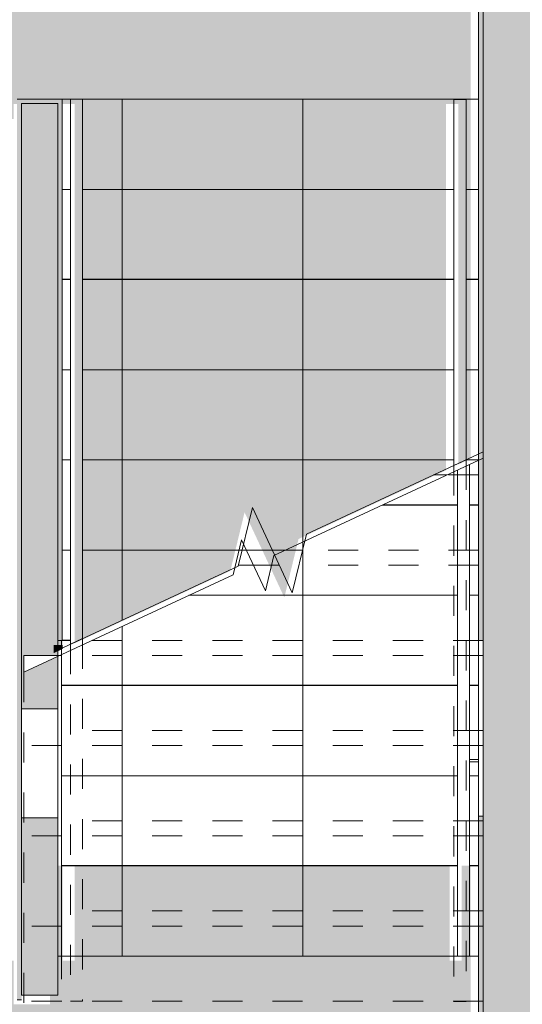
# Model space of a CAD drawing. Header units: millimetres. Extents: x 4.1 to 90.4, y -1.2 to 68.4.
# Tile 226 of 256: x 61.3 to 63, y 39.8 to 43. Entities that reach past the tile are written whole.
import ezdxf

# ---------------------------------------------------------------- set-up
doc = ezdxf.new("R2010")
doc.units = ezdxf.units.MM
doc.linetypes.add('Overhead', pattern=[0.003969, 0.002381, -0.001587])
doc.linetypes.add('Overhead_2_', pattern=[0.003969, 0.002381, -0.001587])
for name, color, linetype, lineweight in [('A-FLOR-HRAL', 7, 'Continuous', 5), ('A-FLOR-HRAL-MBND', 7, 'Overhead', 5), ('A-FLOR-PATT', 7, 'Continuous', 15), ('A-WALL', 7, 'Continuous', 5), ('A-WALL-PATT', 7, 'Continuous', 13), ('I-WALL', 7, 'Continuous', 5), ('S-STRS', 7, 'Continuous', 5), ('S-STRS-MBND', 7, 'Overhead', 5)]:
    doc.layers.add(name, color=color, linetype=linetype, lineweight=lineweight)
pattern_1 = [(0, (62.86557, 42.7684), (0, 0.6), []), (90, (62.86557, 42.7684), (-0.6, 0), [])]
pattern_2 = [(0, (62.86557, 42.6184), (0, 0.6), []), (90, (62.86557, 42.6184), (-0.6, 0), [])]

# ---------------------------------------------------------------- blocks, each defined once
blk = doc.blocks.new('MUC-ENT-EXE-GOE-M3D-TZN-TNV-V21 _Principe Piscine_-D_rvt-1-MUC-LAG-PRO-PLA-ARC-TZN-SS01-AP04B-04RP Maçonnerie')
at = {"layer": 'A-WALL-PATT', "lineweight": 5, "true_color": 0x808080}
blk.add_hatch(color=8, dxfattribs=at).paths.add_polyline_path([(-172.6789, 66.2108), (-172.6789, 90.1404), (-172.9289, 90.1404), (-172.9289, 66.2108)])
at = {"layer": 'A-WALL', "lineweight": 15}
blk.add_line((-172.9289, 89.8904), (-172.9289, 66.2108), dxfattribs=at)
at = {"layer": 'S-STRS', "linetype": 'Overhead_2_', "lineweight": 9}
for p, q in [((-173.0489, 69.3616), (-173.0936, 69.3616)), ((-173.6319, 69.0616), (-173.6922, 69.0616)), ((-174.3356, 68.7616), (-174.4556, 68.7616))]:
    blk.add_line(p, q, dxfattribs=at)
at = {"layer": 'S-STRS', "lineweight": 9}
for p, q in [((-173.0489, 69.3616), (-173.0936, 69.3616)), ((-173.6319, 69.0616), (-173.6922, 69.0616)), ((-174.4556, 68.7616), (-174.4556, 68.7056)), ((-174.3356, 68.7616), (-174.4556, 68.7616))]:
    blk.add_line(p, q, dxfattribs=at)
at = {"layer": 'S-STRS-MBND', "linetype": 'Continuous', "lineweight": 9}
for p, q in [((-173.6242, 69.0933), (-172.9289, 69.4175)), ((-173.7602, 69.0299), (-173.7318, 69.1465)), ((-173.7318, 69.1465), (-173.6526, 68.9766)), ((-173.6526, 68.9766), (-173.6242, 69.0933)), ((-174.4556, 68.7056), (-173.7602, 69.0299))]:
    blk.add_line(p, q, dxfattribs=at)
at = {"layer": 'S-STRS-MBND', "linetype": 'Overhead_2_', "lineweight": 9}
for p, q in [((-172.9439, 69.3616), (-173.0489, 69.3616)), ((-172.9439, 69.3616), (-173.0489, 69.3616)), ((-173.6922, 69.0616), (-173.7423, 69.0616)), ((-173.6922, 69.0616), (-173.7423, 69.0616)), ((-173.6064, 69.0616), (-173.6319, 69.0616)), ((-173.6064, 69.0616), (-173.6319, 69.0616)), ((-172.9439, 69.0616), (-173.5414, 69.0616)), ((-172.9439, 69.0616), (-173.5414, 69.0616)), ((-172.9289, 68.7991), (-172.9289, 67.5616)), ((-172.9289, 68.7616), (-174.3356, 68.7616)), ((-172.9289, 68.7616), (-174.3356, 68.7616)), ((-174.4556, 68.7056), (-174.4556, 67.5616)), ((-172.9289, 68.4616), (-174.4556, 68.4616)), ((-172.9289, 68.4616), (-174.4556, 68.4616)), ((-172.9289, 68.1616), (-174.4556, 68.1616)), ((-172.9289, 68.1616), (-174.4556, 68.1616)), ((-172.9289, 67.8616), (-174.4556, 67.8616)), ((-172.9289, 67.8616), (-174.4556, 67.8616))]:
    blk.add_line(p, q, dxfattribs=at)
blk = doc.blocks.new('Railing - LAG-B2080- BARRE CIRCULAIRE BALUSTRADE ESCALIER-V4-MUC-LAG-PRO-PLA-ARC-TZN-SS01-AP04B-04RP Maçonnerie')
at = {"layer": 'A-FLOR-HRAL'}
for p, q in [((0, 0.004), (-0.03, 0.004)), ((-0.03, -0.004), (0, -0.004))]:
    blk.add_line(p, q, dxfattribs=at)
blk = doc.blocks.new('Railing - Railing-12682207-MUC-LAG-PRO-PLA-ARC-TZN-SS01-AP04B-04RP Maçonnerie')
at = {"layer": 'A-FLOR-HRAL'}
for p, q in [((-172.9739, 69.3966), (-172.9739, 67.7616)), ((-173.0139, 69.3779), (-173.0139, 67.7616)), ((-172.9739, 67.7616), (-173.0139, 67.7616))]:
    blk.add_line(p, q, dxfattribs=at)
at = {"extrusion": (0, 0, -1), "zscale": -1}
blk.add_blockref('Railing - LAG-B2080- BARRE CIRCULAIRE BALUSTRADE ESCALIER-V4-MUC-LAG-PRO-PLA-ARC-TZN-SS01-AP04B-04RP Maçonnerie', (172.9739, 68.4116), dxfattribs=at)
blk = doc.blocks.new('Railing - Railing-12682217-MUC-LAG-PRO-PLA-ARC-TZN-SS01-AP04B-04RP Maçonnerie')
at = {"layer": 'A-FLOR-HRAL'}
for p, q in [((-173.0259, 70.6107), (-172.9859, 70.6107)), ((-173.0259, 70.6107), (-173.0259, 69.3932)), ((-172.9859, 70.6107), (-172.9859, 69.4118)), ((-173.0259, 69.3932), (-172.9859, 69.4118))]:
    blk.add_line(p, q, dxfattribs=at)
at = {"layer": 'A-FLOR-HRAL-MBND'}
for p, q in [((-173.0259, 69.3932), (-173.0259, 67.6116)), ((-172.9859, 69.4118), (-172.9859, 67.6116)), ((-173.0259, 67.6116), (-173.0259, 67.6107)), ((-172.9859, 67.6107), (-173.0259, 67.6107)), ((-172.9859, 67.6116), (-172.9859, 67.6107))]:
    blk.add_line(p, q, dxfattribs=at)
blk = doc.blocks.new('Railing - Railing-12682493-MUC-LAG-PRO-PLA-ARC-TZN-SS01-AP04B-04RP Maçonnerie')
at = {"layer": 'A-FLOR-HRAL'}
for p, q in [((-174.3006, 70.6116), (-174.2606, 70.6116)), ((-174.3006, 70.6116), (-174.3006, 68.7988)), ((-174.2606, 70.6116), (-174.2606, 68.8174)), ((-174.3006, 68.7988), (-174.2606, 68.8174))]:
    blk.add_line(p, q, dxfattribs=at)
at = {"layer": 'A-FLOR-HRAL-MBND'}
for p, q in [((-174.2606, 68.8174), (-174.2606, 67.6116)), ((-174.3006, 68.7988), (-174.3006, 67.6116)), ((-174.2606, 67.6116), (-174.3006, 67.6116))]:
    blk.add_line(p, q, dxfattribs=at)

msp = doc.modelspace()

# ---------------------------------------------------------------- block references
at = {"lineweight": 5}
msp.add_blockref('MUC-ENT-EXE-GOE-M3D-TZN-TNV-V21 _Principe Piscine_-D_rvt-1-MUC-LAG-PRO-PLA-ARC-TZN-SS01-AP04B-04RP Maçonnerie', (235.7946, -27.8436), dxfattribs=at)

# ---------------------------------------------------------------- next in the draw order: hatches: boundary and pattern name
at = {"layer": 'A-FLOR-PATT'}
h = msp.add_hatch(dxfattribs=at)
h.set_pattern_fill('ANSI31', color=2)
h.set_pattern_definition([(45, (-136.6335, -114.262), (-2.245064, 2.245064), [])])
h.paths.add_polyline_path([(63.8107, 34.5549, 0.224216), (63.0925, 34.216), (63.8107, 34.216)])
h.paths.add_polyline_path([(63.8104, 33.6649), (62.8804, 33.6649), (62.8804, 33.6399), (63.8104, 33.6399)], flags=17)
h.paths.add_polyline_path([(63.8104, 33.6799), (62.8821, 33.6799, 0.004038), (62.8813, 33.6649), (63.8104, 33.6649)], flags=17)
h.paths.add_polyline_path([(63.8107, 35.6799), (63.8107, 35.6941), (61.3807, 35.6799), (61.3807, 33.5899), (63.8107, 33.5899), (63.8107, 33.5941), (63.8107, 33.5954), (63.8097, 33.5964), (63.8104, 33.5964), (63.8104, 33.6249), (62.8804, 33.6249), (62.8804, 33.6649), (62.8804, 33.6799), (62.8813, 33.6799, -0.401668), (63.8104, 34.5699), (63.8104, 34.5841), (63.8104, 34.5999), (63.8107, 34.5999)])
h.paths.add_polyline_path([(63.8107, 34.216), (63.0925, 34.216, 0.158726), (62.8821, 33.6799), (63.8107, 33.6799)], flags=17)
h.paths.add_polyline_path([(60.4271, 36.7165), (59.5896, 36.7165), (59.5896, 36.749), (60.4271, 36.749), (60.4271, 36.7363)], flags=17)
h.paths.add_polyline_path([(58.1821, 45.8922), (58.1496, 45.8922), (58.1496, 46.6797), (58.1821, 46.6797), (58.1821, 46.0802)], flags=17)
h.paths.add_polyline_path([(49.9393, 49.368), (50.7768, 49.368), (50.7768, 49.3355), (49.9393, 49.3355), (49.9393, 49.3639)], flags=16)
h.paths.add_polyline_path([(59.6896, 35.8442), (60.4246, 35.8442), (60.4246, 36.7115), (60.4271, 36.7115), (60.4271, 36.7165), (60.4696, 36.7165), (60.4696, 36.729), (60.5196, 36.729), (60.5196, 36.749), (60.5893, 36.749), (60.5893, 38.074), (60.5196, 38.074), (60.5196, 38.094), (60.4696, 38.094), (60.4696, 38.1065), (60.4271, 38.1065), (60.4271, 38.1115), (60.4246, 38.1115), (60.4246, 38.1865), (59.6746, 38.1865), (59.6746, 42.4365), (59.7078, 42.4365), (59.7078, 44.1647), (59.5612, 44.1647), (59.5612, 44.3797), (59.5762, 44.3797), (59.5762, 45.6797), (59.5612, 45.6802), (59.5612, 45.7147), (58.1871, 45.7147), (58.1871, 45.7972), (58.1696, 45.7972), (58.1696, 45.8497), (58.1821, 45.8497), (58.1821, 45.8922), (58.1871, 45.8922), (58.1871, 45.8947), (58.5046, 45.8947), (58.5046, 49.4817), (58.0969, 49.4817), (58.0962, 49.4858), (58.0954, 49.4855), (58.0954, 49.5297), (58.0786, 49.5305), (58.0774, 49.5305), (58.0782, 49.6175), (58.0782, 49.6187), (58.0954, 49.6187), (58.0954, 49.6467), (57.1654, 49.6464), (57.1654, 49.6187), (57.1822, 49.6179), (57.1834, 49.6179), (57.1826, 49.5308), (57.1826, 49.5297), (57.1654, 49.5297), (57.1646, 49.4858), (57.1646, 49.4847), (57.1639, 49.4847), (57.1639, 49.4817), (49.9418, 49.4816), (49.9418, 49.373), (49.9393, 49.373), (49.9393, 49.368), (49.8968, 49.368), (49.8968, 49.3555), (49.8468, 49.3555), (49.8468, 49.3355), (49.0518, 49.3355), (49.0518, 49.368), (49.8443, 49.368), (49.8443, 49.373), (49.7618, 49.373), (49.7618, 49.4817), (44.2532, 49.4817), (44.2525, 49.4858), (44.2517, 49.4855), (44.2517, 49.4967), (43.3217, 49.4967), (43.3209, 49.4858), (43.3209, 49.4847), (43.3202, 49.4847), (43.3202, 49.4817), (29.0088, 49.4817), (29.0081, 49.4858), (29.0073, 49.4855), (29.0073, 49.5297), (28.9905, 49.5305), (28.9893, 49.5305), (28.9901, 49.6175), (28.9901, 49.6187), (29.0073, 49.6187), (29.0073, 49.6467), (27.5473, 49.6467), (27.5473, 49.6187), (27.5642, 49.6179), (27.5653, 49.6179), (27.5645, 49.5308), (27.5645, 49.5297), (27.5473, 49.5297), (27.5465, 49.4858), (27.5465, 49.4847), (27.5458, 49.4847), (27.5458, 49.4817), (27.2843, 49.4817), (27.2843, 55.0392), (27.2543, 55.0392), (27.2543, 55.0542), (27.2143, 55.0542), (27.2143, 55.2042), (26.3943, 55.2042), (26.3943, 55.0542), (26.3543, 55.0542), (26.3543, 55.0392), (25.9143, 55.0392), (25.9143, 51.3392), (25.2593, 51.3392), (25.2593, 51.0342), (25.2443, 51.0342), (25.2443, 50.9942), (25.0943, 50.9942), (25.0943, 50.1142), (25.2443, 50.1142), (25.2443, 50.0742), (25.2593, 50.0742), (25.2593, 47.8792), (25.2893, 47.8792), (25.2893, 47.8642), (25.3293, 47.8642), (25.3293, 48.6842), (25.3693, 48.6842), (25.3693, 47.8642), (26.1893, 47.8642), (26.1893, 47.8792), (29.2043, 47.8792), (29.2043, 47.8642), (30.1043, 47.8642), (30.1043, 47.8792), (30.4607, 47.8792), (30.4607, 47.8642), (31.3607, 47.8642), (31.3607, 47.8792), (35.791, 47.8792), (35.791, 47.8642), (36.691, 47.8642), (36.691, 47.8792), (39.9684, 47.8792), (39.9684, 47.8642), (40.8684, 47.8642), (40.8684, 47.8792), (43.9611, 47.8792), (43.9611, 47.8642), (44.8611, 47.8642), (44.8611, 47.8792), (46.4543, 47.8792), (46.4543, 47.8642), (47.3543, 47.8642), (47.3543, 47.8792), (49.7618, 47.8792), (49.7618, 47.973), (49.8443, 47.973), (49.8443, 47.978), (49.0518, 47.978), (49.0518, 48.0105), (49.8468, 48.0105), (49.8468, 47.9905), (49.8968, 47.9905), (49.8968, 47.978), (49.9393, 47.978), (49.9393, 47.973), (49.9418, 47.973), (49.9418, 47.8792), (50.9643, 47.8792), (50.9643, 47.9186), (51.9132, 47.9186), (51.9132, 47.8642), (51.9232, 47.8642), (51.9232, 47.8792), (54.002, 47.8792), (54.002, 46.6892), (54.1355, 46.6892), (54.1362, 46.6851), (54.137, 46.6847), (54.137, 46.6742), (55.067, 46.6742), (55.0678, 46.6851), (55.0678, 46.6862), (55.0685, 46.6862), (55.0685, 46.6892), (56.4846, 46.6892), (56.4849, 45.8947), (56.7871, 45.8947), (56.7871, 45.8922), (56.7921, 45.8922), (56.7921, 45.8497), (56.8046, 45.8497), (56.8046, 45.7972), (56.7871, 45.7972), (56.7871, 45.7147), (56.4846, 45.7147), (56.4846, 45.6177), (56.4966, 45.6177), (56.4966, 44.3147), (56.4846, 44.3147), (56.4849, 43.6875), (56.4966, 43.6875), (56.4966, 42.5845), (56.4846, 42.5845), (56.4846, 42.3857), (56.4804, 42.385), (56.4801, 42.3842), (56.4696, 42.3842), (56.4697, 41.4542), (56.4804, 41.4534), (56.4816, 41.4534), (56.4816, 41.4527), (56.4846, 41.4527), (56.4849, 35.8592), (58.8843, 35.8592), (58.8843, 36.7197), (59.5143, 36.7197), (59.5143, 35.8442)])
h.paths.add_polyline_path([(60.5893, 36.7115), (60.5893, 36.7165), (60.5221, 36.7165), (60.5221, 36.7115)], flags=17)
h.paths.add_polyline_path([(59.7674, 38.074), (59.5896, 38.074), (59.5896, 38.1065), (60.4271, 38.1065), (60.4271, 38.074), (59.8845, 38.074)], flags=16)
h.paths.add_polyline_path([(60.5893, 38.1065), (60.5893, 38.1115), (60.5221, 38.1115), (60.5221, 38.1065), (60.5891, 38.1065)], flags=17)
h.paths.add_polyline_path([(59.1993, 43.6647), (59.1359, 43.6707), (59.0747, 43.6885), (59.0188, 43.7168), (58.9695, 43.7543), (58.928, 43.7998), (58.895, 43.8531), (58.8723, 43.9116), (58.8608, 43.9733), (58.8608, 44.0361), (58.8743, 44.103), (58.895, 44.1562), (58.9291, 44.2108), (58.9703, 44.256), (59.0203, 44.2938), (59.0825, 44.3234), (59.1411, 44.3393), (59.2053, 44.3441), (59.264, 44.3383), (59.3239, 44.3209), (59.3799, 44.2926), (59.4291, 44.2551), (59.4707, 44.2096), (59.5037, 44.1562), (59.5264, 44.0977), (59.5379, 44.0361), (59.5379, 43.9733), (59.5264, 43.9116), (59.5037, 43.8531), (59.4696, 43.7986), (59.4284, 43.7534), (59.3783, 43.7156), (59.3161, 43.6859), (59.2618, 43.6705), (59.2044, 43.6652)], flags=16)
h.paths.add_polyline_path([(56.7962, 45.8922), (56.7921, 45.8922), (56.7921, 46.6797), (56.8246, 46.6797), (56.8246, 45.8922)], flags=16)
h.paths.add_polyline_path([(54.137, 46.6862), (54.137, 47.6162), (54.177, 47.6162), (54.177, 46.6862)], flags=16)
h.paths.add_polyline_path([(49.9418, 47.978), (49.9393, 47.978), (49.9393, 48.0105), (50.7768, 48.0105), (50.7768, 47.978), (50.364, 47.978)], flags=16)
h.paths.add_polyline_path([(56.2244, 48.2896), (56.1731, 48.2922), (56.1235, 48.3056), (56.0752, 48.3314), (56.0383, 48.3621), (56.0066, 48.4026), (55.9844, 48.4489), (55.9724, 48.4989), (55.9724, 48.5553), (55.9816, 48.6015), (56.0027, 48.6494), (56.0346, 48.6923), (56.0731, 48.726), (56.119, 48.7511), (56.1711, 48.7658), (56.2214, 48.769), (56.2731, 48.7609), (56.3218, 48.7419), (56.3652, 48.7127), (56.4029, 48.6722), (56.4294, 48.6269), (56.445, 48.5805), (56.4505, 48.5284), (56.4432, 48.4723), (56.4276, 48.427), (56.4009, 48.3831), (56.3654, 48.3459), (56.3228, 48.3172), (56.2751, 48.2981), (56.2396, 48.2922)], flags=16)
h.paths.add_polyline_path([(43.3617, 48.5547), (43.3217, 48.5547), (43.3217, 49.4847), (43.3617, 49.4847), (43.3617, 49.108)], flags=16)
h.paths.add_polyline_path([(57.1819, 49.5312), (57.1819, 49.6172), (57.1639, 49.6172), (57.165, 49.5312), (57.1654, 49.5312)], flags=17)
h.paths.add_polyline_path([(58.0789, 49.5312), (58.0969, 49.5312), (58.0969, 49.6172), (58.0789, 49.6172), (58.0789, 49.5442)], flags=17)
h.paths.add_polyline_path([(29.0073, 49.5312), (29.0088, 49.5312), (29.0088, 49.6172), (28.9908, 49.6172), (28.9908, 49.5312), (29.0047, 49.5312)], flags=17)
h.paths.add_polyline_path([(27.5638, 49.5312), (27.5638, 49.6172), (27.5458, 49.6172), (27.5458, 49.5312), (27.5473, 49.5312)], flags=17)
h.paths.add_polyline_path([(63.8107, 33.6091), (63.8224, 33.6091), (63.8224, 33.6384), (63.9874, 33.6384), (63.9874, 34.5564), (63.8224, 34.5564), (63.8107, 34.5564)])
at = {"layer": 'A-FLOR-PATT', "true_color": 0xffffd7}
msp.add_hatch(color=7, dxfattribs=at).paths.add_polyline_path([(59.9883, 42.6023), (61.2929, 42.6023), (61.2929, 42.7023), (61.3054, 42.7023), (61.3054, 42.7523), (61.4254, 42.7523), (61.4254, 42.7023), (61.4379, 42.7023), (61.4379, 42.7523), (62.8246, 42.7523), (62.8246, 44.1669), (61.2746, 44.1669), (61.2746, 45.7147), (59.7412, 45.7147), (59.7412, 45.6797), (59.7262, 45.6797), (59.7262, 45.6397), (60.9462, 45.6397), (60.9462, 45.5997), (59.7262, 45.5997), (59.7262, 44.3797), (59.7412, 44.3797), (59.7412, 44.3447), (59.8878, 44.3447), (59.8878, 42.6023), (59.9483, 42.6023)])
at = {"layer": 'I-WALL'}
for points in [[(62.8507, 40.9671), (62.8657, 40.9671), (62.8657, 44.1825), (62.8507, 44.1825), (62.8507, 41.3711)], [(61.3315, 39.773), (61.3315, 42.768), (61.3165, 42.768), (61.3165, 39.773)], [(61.4515, 42.753), (61.4515, 42.768), (61.3315, 42.768), (61.3315, 42.753)], [(61.464, 40.968), (61.4665, 40.968), (61.4665, 42.768), (61.4515, 42.768), (61.4515, 40.968)], [(61.3315, 40.7405), (61.4515, 40.7405), (61.4515, 40.9145), (61.339, 40.862), (61.339, 40.918), (61.4515, 40.918), (61.4515, 42.753), (61.3315, 42.753), (61.3315, 40.8352)], [(61.4515, 39.788), (61.4515, 40.3779), (61.3315, 40.3779), (61.3315, 39.788)], [(62.8657, 38.2172), (62.8657, 40.3838), (62.8507, 40.3838), (62.8507, 38.2172)]]:
    msp.add_hatch(color=9, dxfattribs=at).paths.add_polyline_path(points)
at = {"layer": 'S-STRS', "true_color": 0x787878}
h = msp.add_hatch(dxfattribs=at)
h.set_pattern_fill('FP_3', color=8, style=0, pattern_type=2)
h.set_pattern_definition(pattern_1)
h.paths.add_polyline_path([(61.5892, 42.468), (62.7687, 42.468), (62.7687, 42.7671), (62.8087, 42.7671), (62.8087, 42.468), (62.8507, 42.468), (62.8507, 42.768), (61.534, 42.768), (61.534, 42.468)])
h.paths.add_polyline_path([(61.4665, 42.468), (61.494, 42.468), (61.494, 42.768), (61.4665, 42.768), (61.4665, 42.753)])
at = {"layer": 'S-STRS', "true_color": 0xffffd7}
h = msp.add_hatch(color=7, dxfattribs=at)
h.paths.add_polyline_path([(62.6058, 42.4523), (62.7426, 42.4523), (62.7426, 42.7515), (62.7826, 42.7515), (62.7826, 42.4523), (62.8246, 42.4523), (62.8246, 42.7523), (61.5079, 42.7523), (61.5079, 42.4523)])
h.paths.add_polyline_path([(61.4379, 42.4523), (61.4679, 42.4523), (61.4679, 42.7523), (61.4379, 42.7523), (61.4379, 42.6961)])
h = msp.add_hatch(color=7, dxfattribs=at)
h.paths.add_polyline_path([(61.4379, 42.1523), (61.4679, 42.1523), (61.4679, 42.4523), (61.4379, 42.4523), (61.4379, 42.3272)])
h.paths.add_polyline_path([(62.6058, 42.1523), (62.7426, 42.1523), (62.7426, 42.4523), (61.5079, 42.4523), (61.5079, 42.1523), (61.9257, 42.1523)])
h.paths.add_polyline_path([(62.7826, 42.1523), (62.8246, 42.1523), (62.8246, 42.4523), (62.7826, 42.4523), (62.7826, 42.3272)])
at = {"layer": 'S-STRS', "true_color": 0x787878}
h = msp.add_hatch(dxfattribs=at)
h.set_pattern_fill('FP_3', color=8, style=0, pattern_type=2)
h.set_pattern_definition(pattern_1)
h.paths.add_polyline_path([(62.4115, 42.168), (62.7687, 42.168), (62.7687, 42.468), (61.534, 42.468), (61.534, 42.168), (61.5892, 42.168)])
h.paths.add_polyline_path([(61.494, 42.168), (61.494, 42.468), (61.4665, 42.468), (61.4665, 42.168)])
h.paths.add_polyline_path([(62.8087, 42.168), (62.8507, 42.168), (62.8507, 42.468), (62.8087, 42.468), (62.8087, 42.4427)])
at = {"layer": 'S-STRS', "true_color": 0xffffd7}
h = msp.add_hatch(color=7, dxfattribs=at)
h.paths.add_polyline_path([(61.4379, 41.8523), (61.4679, 41.8523), (61.4679, 42.1523), (61.4379, 42.1523), (61.4379, 41.9034)])
h.paths.add_polyline_path([(62.8246, 41.8523), (62.8246, 42.1523), (62.7826, 42.1523), (62.7826, 41.8523)])
h.paths.add_polyline_path([(62.6058, 41.8523), (62.7426, 41.8523), (62.7426, 42.1523), (61.5079, 42.1523), (61.5079, 41.8523), (61.9257, 41.8523)])
at = {"layer": 'S-STRS', "true_color": 0x787878}
h = msp.add_hatch(dxfattribs=at)
h.set_pattern_fill('FP_3', color=8, style=0, pattern_type=2)
h.set_pattern_definition(pattern_1)
h.paths.add_polyline_path([(61.5892, 41.868), (62.7687, 41.868), (62.7687, 42.168), (61.534, 42.168), (61.534, 41.868)])
h.paths.add_polyline_path([(61.494, 41.868), (61.494, 42.168), (61.4665, 42.168), (61.4665, 41.868)])
h.paths.add_polyline_path([(62.8087, 41.868), (62.8507, 41.868), (62.8507, 42.168), (62.8087, 42.168), (62.8087, 41.9069)])
at = {"layer": 'S-STRS', "true_color": 0xffffd7}
h = msp.add_hatch(color=7, dxfattribs=at)
h.paths.add_polyline_path([(62.7426, 41.5523), (62.7426, 41.8523), (61.5079, 41.8523), (61.5079, 41.5523), (62.7396, 41.5523)])
h.paths.add_polyline_path([(61.4379, 41.5523), (61.4679, 41.5523), (61.4679, 41.8523), (61.4379, 41.8523), (61.4379, 41.7756)])
h.paths.add_polyline_path([(62.7826, 41.5525), (62.8246, 41.5721), (62.8246, 41.8523), (62.7826, 41.8523), (62.7826, 41.5549)])
at = {"layer": 'S-STRS', "true_color": 0x787878}
h = msp.add_hatch(dxfattribs=at)
h.set_pattern_fill('FP_3', color=8, style=0, pattern_type=2)
h.set_pattern_definition(pattern_1)
h.paths.add_polyline_path([(62.0988, 41.568), (62.7687, 41.568), (62.7687, 41.868), (61.534, 41.868), (61.534, 41.568), (61.5892, 41.568)])
h.paths.add_polyline_path([(61.4665, 41.568), (61.494, 41.568), (61.494, 41.868), (61.4665, 41.8674)])
h.paths.add_polyline_path([(62.8087, 41.5682), (62.8507, 41.5878), (62.8507, 41.868), (62.8087, 41.868), (62.8087, 41.5706)])
h = msp.add_hatch(dxfattribs=at)
h.set_pattern_fill('FP_3', color=8, style=0, pattern_type=2)
h.set_pattern_definition(pattern_1)
h.paths.add_polyline_path([(61.494, 41.268), (61.494, 41.568), (61.4665, 41.5673), (61.4665, 41.268)])
h.paths.add_polyline_path([(62.2653, 41.268), (62.2781, 41.3208), (62.7687, 41.5495), (62.7687, 41.568), (61.534, 41.568), (61.534, 41.268), (62.0644, 41.268), (62.0988, 41.4096), (62.1649, 41.268)])
h = msp.add_hatch(dxfattribs=at)
h.set_pattern_fill('FP_5', color=8, style=0, pattern_type=2)
h.set_pattern_definition(pattern_2)
h.paths.add_polyline_path([(62.8207, 41.418), (62.8507, 41.418), (62.8507, 41.5669), (62.8207, 41.5529), (62.8207, 41.518)])
h.paths.add_polyline_path([(62.7057, 41.418), (62.7807, 41.418), (62.7807, 41.5343), (62.5313, 41.418)])
at = {"layer": 'S-STRS', "true_color": 0xffffd7}
h = msp.add_hatch(color=7, dxfattribs=at)
h.paths.add_polyline_path([(62.2392, 41.2523), (62.252, 41.3051), (62.7426, 41.5339), (62.7426, 41.5523), (61.5079, 41.5523), (61.5079, 41.2523), (62.0383, 41.2523), (62.0727, 41.3939), (62.1388, 41.2523), (62.1835, 41.2523)])
h.paths.add_polyline_path([(61.4379, 41.2523), (61.4679, 41.2523), (61.4679, 41.5523), (61.4379, 41.5523), (61.4379, 41.2873)])
at = {"layer": 'S-STRS', "true_color": 0x787878}
h = msp.add_hatch(dxfattribs=at)
h.set_pattern_fill('FP_5', color=8, style=0, pattern_type=2)
h.set_pattern_definition(pattern_2)
h.paths.add_polyline_path([(62.1024, 41.118), (62.7807, 41.118), (62.7807, 41.418), (62.5313, 41.418), (62.2724, 41.2973), (62.2309, 41.1263), (62.1728, 41.2508), (62.1703, 41.2497), (62.142, 41.133), (62.0694, 41.2886), (62.0516, 41.2151), (62.0401, 41.2098), (62.0344, 41.1863), (61.8879, 41.118), (62.0988, 41.118)])
h.paths.add_polyline_path([(62.8507, 41.118), (62.8507, 41.418), (62.8207, 41.418), (62.8207, 41.118)])
h = msp.add_hatch(dxfattribs=at)
h.set_pattern_fill('FP_3', color=8, style=0, pattern_type=2)
h.set_pattern_definition(pattern_1)
h.paths.add_polyline_path([(61.494, 40.968), (61.494, 41.268), (61.4665, 41.2677), (61.4665, 40.968)])
h.paths.add_polyline_path([(61.534, 40.9738), (62.0516, 41.2151), (62.0644, 41.268), (61.534, 41.268), (61.534, 41.2617)])
h.paths.add_polyline_path([(62.2309, 41.1263), (62.2653, 41.268), (62.1649, 41.268)])
at = {"layer": 'S-STRS', "true_color": 0xffffd7}
h = msp.add_hatch(color=7, dxfattribs=at)
h.paths.add_polyline_path([(61.4679, 40.9523), (61.4679, 41.2523), (61.4379, 41.2523), (61.4379, 40.9523)])
h.paths.add_polyline_path([(61.5079, 40.9581), (62.0255, 41.1995), (62.0383, 41.2523), (61.5079, 41.2523), (61.5079, 41.1934)])
h.paths.add_polyline_path([(62.2048, 41.1107), (62.2392, 41.2523), (62.1388, 41.2523), (62.1473, 41.234)])
at = {"layer": 'S-STRS', "true_color": 0x787878}
h = msp.add_hatch(dxfattribs=at)
h.set_pattern_fill('FP_5', color=8, style=0, pattern_type=2)
h.set_pattern_definition(pattern_2)
h.paths.add_polyline_path([(62.8507, 40.818), (62.8507, 41.118), (62.8207, 41.118), (62.8207, 40.818)])
h.paths.add_polyline_path([(62.0516, 40.818), (62.7807, 40.818), (62.7807, 41.118), (61.8879, 41.118), (61.464, 40.9203), (61.464, 40.818), (62.0344, 40.818)])
at = {"layer": 'S-STRS', "true_color": 0xffffd7}
for points in [[(61.4379, 40.9255), (61.4679, 40.9395), (61.4679, 40.9523), (61.4379, 40.9523)], [(59.8896, 38.3665), (62.8246, 38.3666), (62.8246, 39.9023), (61.4254, 39.9023), (61.4254, 39.7573), (61.3054, 39.7573), (61.3054, 39.9023), (59.8896, 39.9023), (59.8896, 38.9369)]]:
    msp.add_hatch(color=7, dxfattribs=at).paths.add_polyline_path(points)
at = {"layer": 'S-STRS', "true_color": 0x787878}
h = msp.add_hatch(dxfattribs=at)
h.set_pattern_fill('FP_5', color=8, style=0, pattern_type=2)
h.set_pattern_definition(pattern_2)
h.paths.add_polyline_path([(61.5892, 40.518), (62.7807, 40.518), (62.7807, 40.818), (61.464, 40.818), (61.464, 40.518)])
h.paths.add_polyline_path([(62.8207, 40.518), (62.8507, 40.518), (62.8507, 40.564), (62.8207, 40.564)])
h.paths.add_polyline_path([(62.8507, 40.572), (62.8507, 40.818), (62.8207, 40.818), (62.8207, 40.572)])
h = msp.add_hatch(dxfattribs=at)
h.set_pattern_fill('FP_5', color=8, style=0, pattern_type=2)
h.set_pattern_definition(pattern_2)
h.paths.add_polyline_path([(62.8507, 40.218), (62.8507, 40.518), (62.8207, 40.518), (62.8207, 40.218)])
h.paths.add_polyline_path([(61.5892, 40.218), (62.7807, 40.218), (62.7807, 40.518), (61.464, 40.518), (61.464, 40.218)])
at = {"layer": 'S-STRS', "true_color": 0xffffd7}
h = msp.add_hatch(color=7, dxfattribs=at)
h.paths.add_polyline_path([(61.4379, 40.2023), (61.4679, 40.2023), (61.4679, 40.2192), (61.4379, 40.2192), (61.4379, 40.2083)])
h.paths.add_polyline_path([(62.8246, 40.2023), (62.8246, 40.2192), (62.7946, 40.2192), (62.7946, 40.2023)])
h.paths.add_polyline_path([(61.5079, 40.2023), (62.7546, 40.2023), (62.7546, 40.2192), (61.5079, 40.2192), (61.5079, 40.2083)])
at = {"layer": 'S-STRS', "true_color": 0x787878}
h = msp.add_hatch(dxfattribs=at)
h.set_pattern_fill('FP_5', color=8, style=0, pattern_type=2)
h.set_pattern_definition(pattern_2)
h.paths.add_polyline_path([(62.8507, 39.918), (62.8507, 40.218), (62.8207, 40.218), (62.8207, 39.918)])
h.paths.add_polyline_path([(61.464, 39.918), (62.7807, 39.918), (62.7807, 40.218), (61.464, 40.218), (61.464, 40.0782)])
at = {"layer": 'S-STRS', "true_color": 0xffffd7}
h = msp.add_hatch(color=7, dxfattribs=at)
h.paths.add_polyline_path([(61.4379, 39.9023), (61.4679, 39.9023), (61.4679, 40.2023), (61.4379, 40.2023), (61.4379, 40.0625)])
h.paths.add_polyline_path([(61.5079, 39.9023), (62.7546, 39.9023), (62.7546, 40.2023), (61.5079, 40.2023), (61.5079, 40.1399)])
h.paths.add_polyline_path([(62.8246, 39.9023), (62.8246, 40.2023), (62.7946, 40.2023), (62.7946, 39.9023)])

# ---------------------------------------------------------------- next in the draw order: linework, layer by layer
at = {"layer": 'A-WALL'}
for p, q in [((61.4515, 42.753), (61.3315, 42.753)), ((61.3315, 42.753), (61.3315, 40.7405)), ((61.4515, 40.968), (61.4515, 42.753)), ((61.3315, 39.788), (61.4515, 39.788))]:
    msp.add_line(p, q, dxfattribs=at)
at = {"layer": 'I-WALL', "lineweight": 13}
for p, q in [((62.8657, 40.9671), (62.8657, 44.3475)), ((62.8507, 44.1825), (62.8507, 40.9671)), ((61.4665, 42.768), (61.3165, 42.768)), ((61.4665, 40.968), (61.4665, 42.768)), ((61.4515, 40.918), (61.4515, 40.968)), ((61.4515, 40.968), (61.464, 40.968)), ((62.8507, 40.9671), (62.8657, 40.9671)), ((61.4515, 40.7405), (61.4515, 40.9145)), ((61.3315, 40.7405), (61.4515, 40.7405)), ((61.3315, 39.788), (61.3315, 40.7405)), ((61.4515, 40.3779), (61.3315, 40.3779)), ((61.4515, 39.788), (61.4515, 40.3779)), ((62.8507, 40.3838), (62.8507, 38.3822)), ((62.8657, 40.3838), (62.8507, 40.3838)), ((62.8657, 38.2172), (62.8657, 40.3838)), ((61.3165, 39.773), (61.3315, 39.773))]:
    msp.add_line(p, q, dxfattribs=at)
at = {"layer": 'I-WALL'}
for p, q in [((62.8507, 40.3838), (62.8507, 40.9671)), ((61.4515, 40.7405), (61.4515, 40.3779))]:
    msp.add_line(p, q, dxfattribs=at)
at = {"layer": 'S-STRS'}
for p, q in [((61.494, 42.768), (61.4665, 42.768)), ((62.8507, 42.768), (61.534, 42.768)), ((61.494, 42.468), (61.4665, 42.468)), ((62.7687, 42.468), (61.534, 42.468)), ((62.8507, 42.468), (62.8087, 42.468)), ((61.494, 42.168), (61.4665, 42.168)), ((62.7687, 42.168), (61.534, 42.168)), ((62.8507, 42.168), (62.8087, 42.168)), ((61.494, 41.868), (61.4665, 41.868)), ((62.7687, 41.868), (61.534, 41.868)), ((62.8507, 41.868), (62.8087, 41.868)), ((61.494, 41.568), (61.4665, 41.568)), ((62.7687, 41.568), (61.534, 41.568)), ((62.7807, 41.418), (62.5313, 41.418)), ((62.8507, 41.418), (62.8207, 41.418)), ((61.494, 41.268), (61.4665, 41.268)), ((62.0644, 41.268), (61.534, 41.268)), ((62.2653, 41.268), (62.1649, 41.268)), ((62.7807, 41.118), (61.8879, 41.118)), ((62.8507, 41.118), (62.8207, 41.118)), ((61.464, 40.968), (61.464, 40.9411)), ((61.494, 40.968), (61.464, 40.968)), ((61.464, 40.9203), (61.464, 40.818)), ((61.464, 40.818), (61.464, 40.518)), ((62.7807, 40.818), (61.464, 40.818)), ((62.8507, 40.818), (62.8207, 40.818)), ((61.464, 40.518), (61.464, 40.218)), ((62.7807, 40.518), (61.464, 40.518)), ((62.8507, 40.518), (62.8207, 40.518)), ((61.464, 40.218), (61.464, 39.918)), ((62.7807, 40.218), (61.464, 40.218)), ((62.8507, 40.218), (62.8207, 40.218)), ((61.464, 39.918), (61.4515, 39.918)), ((62.7807, 39.918), (61.464, 39.918)), ((62.8507, 39.918), (62.8207, 39.918))]:
    msp.add_line(p, q, dxfattribs=at)
at = {"layer": 'S-STRS', "linetype": 'Overhead'}
for p, q in [((61.494, 42.768), (61.4665, 42.768)), ((62.8507, 42.768), (61.534, 42.768)), ((61.494, 42.468), (61.4665, 42.468)), ((62.7687, 42.468), (61.534, 42.468)), ((62.8507, 42.468), (62.8087, 42.468)), ((61.494, 42.168), (61.4665, 42.168)), ((62.7687, 42.168), (61.534, 42.168)), ((62.8507, 42.168), (62.8087, 42.168)), ((61.494, 41.868), (61.4665, 41.868)), ((62.7687, 41.868), (61.534, 41.868)), ((62.8507, 41.868), (62.8087, 41.868)), ((61.494, 41.568), (61.4665, 41.568)), ((62.7687, 41.568), (61.534, 41.568)), ((62.7807, 41.418), (62.5313, 41.418)), ((62.8507, 41.418), (62.8207, 41.418)), ((61.494, 41.268), (61.4665, 41.268)), ((62.0644, 41.268), (61.534, 41.268)), ((62.2653, 41.268), (62.1649, 41.268)), ((62.7807, 41.118), (61.8879, 41.118)), ((62.8507, 41.118), (62.8207, 41.118)), ((61.494, 40.968), (61.464, 40.968)), ((62.7807, 40.818), (61.464, 40.818)), ((62.8507, 40.818), (62.8207, 40.818)), ((62.7807, 40.518), (61.464, 40.518)), ((62.8507, 40.518), (62.8207, 40.518)), ((62.7807, 40.218), (61.464, 40.218)), ((62.8507, 40.218), (62.8207, 40.218)), ((62.7807, 39.918), (61.464, 39.918)), ((62.8507, 39.918), (62.8207, 39.918))]:
    msp.add_line(p, q, dxfattribs=at)
at = {"layer": 'S-STRS-MBND', "linetype": 'Continuous'}
for p, q in [((62.2781, 41.3208), (62.8657, 41.5948)), ((62.0516, 41.2151), (62.0988, 41.4096)), ((62.0988, 41.4096), (62.2309, 41.1263)), ((62.2309, 41.1263), (62.2781, 41.3208)), ((61.4947, 40.9555), (62.0516, 41.2151)), ((61.464, 40.9411), (61.494, 40.9551))]:
    msp.add_line(p, q, dxfattribs=at)
at = {"layer": 'S-STRS-MBND'}
for p, q in [((62.8507, 41.568), (62.8082, 41.568)), ((62.8507, 41.568), (62.8082, 41.568)), ((62.1649, 41.268), (62.0644, 41.268)), ((62.1649, 41.268), (62.0644, 41.268)), ((62.8507, 41.268), (62.2653, 41.268)), ((62.8507, 41.268), (62.2653, 41.268)), ((62.8657, 41.088), (62.8657, 39.768)), ((62.8657, 40.968), (61.5215, 40.968)), ((62.8657, 40.968), (61.5215, 40.968)), ((61.464, 40.9411), (61.464, 39.768)), ((62.8657, 40.668), (61.464, 40.668)), ((62.8657, 40.668), (61.464, 40.668)), ((62.8657, 40.368), (61.464, 40.368)), ((62.8657, 40.368), (61.464, 40.368)), ((62.8657, 40.068), (61.464, 40.068)), ((62.8657, 40.068), (61.464, 40.068)), ((61.464, 39.768), (61.319, 39.768)), ((62.8657, 39.768), (61.464, 39.768)), ((62.8657, 39.768), (61.464, 39.768)), ((62.8657, 38.363), (62.8657, 39.768))]:
    msp.add_line(p, q, dxfattribs=at)

# ---------------------------------------------------------------- next in the draw order: block references
at = {"layer": 'A-FLOR-HRAL'}
for name in ['Railing - Railing-12682493-MUC-LAG-PRO-PLA-ARC-TZN-SS01-AP04B-04RP Maçonnerie', 'Railing - Railing-12682217-MUC-LAG-PRO-PLA-ARC-TZN-SS01-AP04B-04RP Maçonnerie', 'Railing - Railing-12682207-MUC-LAG-PRO-PLA-ARC-TZN-SS01-AP04B-04RP Maçonnerie']:
    msp.add_blockref(name, (235.7946, -27.8436), dxfattribs=at)

doc.saveas('drawing.dxf')
